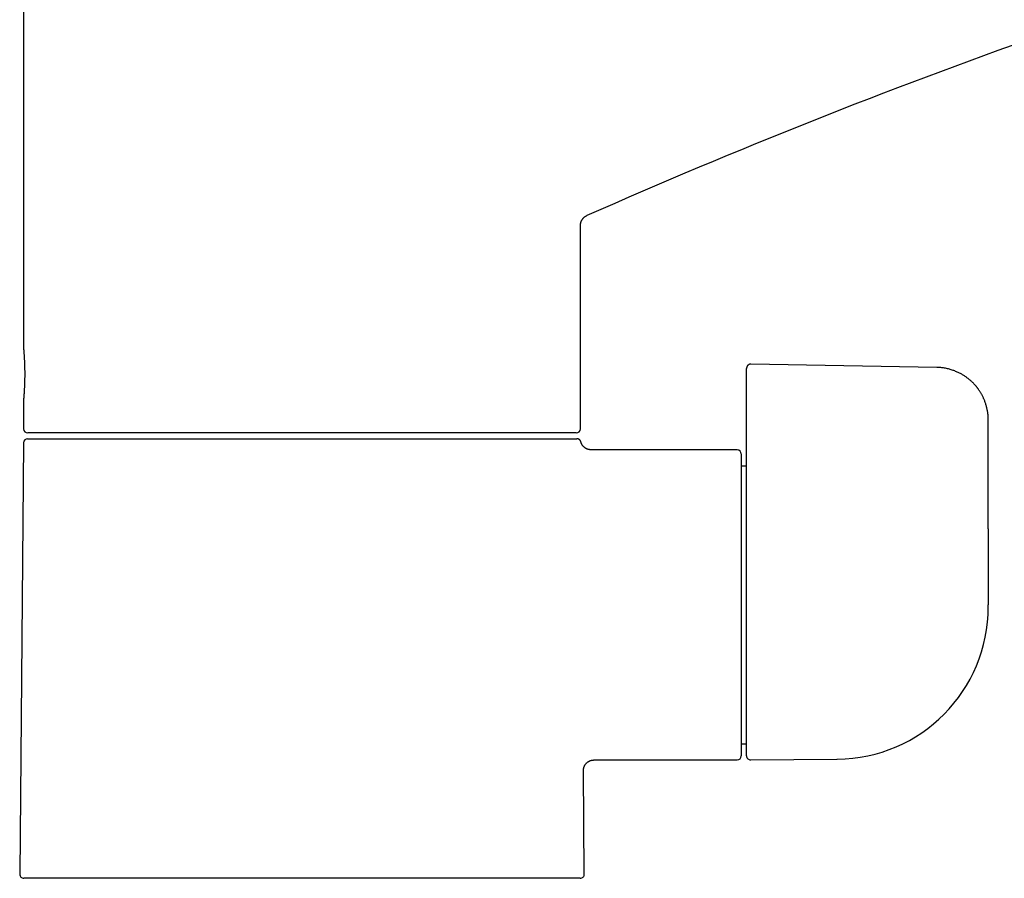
# Model space of a CAD drawing. Header units: millimetres. Extents: x 8 to 599, y 12 to 472.
# Tile 44 of 46: x 426 to 519, y 301 to 382. Entities that reach past the tile are written whole.
import ezdxf

# ---------------------------------------------------------------- set-up
doc = ezdxf.new("R2010")
doc.units = ezdxf.units.MM

msp = doc.modelspace()

# ---------------------------------------------------------------- linework, layer by layer
at = {"color": 7, "linetype": 'Continuous', "lineweight": 30}
for p, q in [((426.165, 388.749), (426.165, 351.225)), ((479.165, 343.525), (479.165, 362.875)), ((513.052, 349.361), (495.372, 349.67)), ((494.965, 347.25), (494.965, 349.267)), ((494.965, 342.889), (494.965, 347.25)), ((426.165, 346.226), (426.165, 343.525)), ((517.965, 333.998), (517.965, 344.362)), ((478.765, 343.125), (426.565, 343.125)), ((426.161, 342.144), (425.804, 301.179)), ((426.161, 342.179), (426.161, 342.179)), ((426.561, 342.575), (478.586, 342.575)), ((494.065, 341.525), (480.163, 341.525)), ((480.163, 341.523), (480.163, 341.523)), ((494.465, 341.125), (494.465, 312.425)), ((494.965, 312.429), (494.965, 340.591)), ((494.965, 339.975), (494.465, 339.975)), ((517.965, 326.6), (517.965, 326.785)), ((494.465, 313.575), (494.965, 313.575)), ((480.437, 312.028), (480.437, 312.028)), ((480.437, 312.025), (494.065, 312.025)), ((495.368, 312.029), (503.549, 312.1)), ((503.591, 312.101), (503.591, 312.101)), ((479.526, 301.179), (479.44, 311.017)), ((452.665, 300.775), (426.204, 300.775)), ((479.126, 300.775), (452.665, 300.775))]:
    msp.add_line(p, q, dxfattribs=at)
at = {"color": 7, "linetype": 'Continuous', "lineweight": 30, "flags": 128}
msp.add_lwpolyline([(517.965, 333.998), (517.965, 329.953), (517.964, 326.775)], dxfattribs=at)
at = {"color": 7, "linetype": 'Continuous', "lineweight": 30}
for centre, radius, start, end in [((728.27, -199), 615.214, 105.160512, 113.824845), ((426.565, 343.525), 0.4, 180, 270), ((478.765, 343.525), 0.4, 270, 0), ((426.561, 342.175), 0.4, 90, 179.5), ((494.065, 341.125), 0.4, 360, 90), ((503.465, 326.6), 14.5, 270.5, 0), ((494.065, 312.425), 0.4, 270, 0), ((495.365, 312.429), 0.4, 180, 270.5), ((426.204, 301.175), 0.4, 179.5, 270), ((479.126, 301.175), 0.4, 270, 0.5)]:
    msp.add_arc(centre, radius, start, end, dxfattribs=at)
for points, knots in [([(479.164, 362.875), (479.164, 362.899), (479.165, 362.947), (479.173, 363.016), (479.184, 363.08), (479.199, 363.139), (479.215, 363.191), (479.232, 363.238), (479.249, 363.279), (479.265, 363.313), (479.28, 363.344), (479.297, 363.374), (479.317, 363.407), (479.341, 363.444), (479.371, 363.485), (479.406, 363.529), (479.448, 363.574), (479.496, 363.621), (479.552, 363.667), (479.614, 363.711), (479.684, 363.754), (479.734, 363.777), (479.76, 363.79)], [0, 0, 0, 0, 0.063974, 0.124342, 0.180741, 0.232872, 0.280497, 0.323429, 0.361533, 0.39471, 0.422893, 0.451127, 0.484487, 0.52296, 0.566504, 0.615043, 0.668456, 0.726565, 0.789127, 0.855827, 0.926274, 1, 1, 1, 1]), ([(426.165, 351.225), (426.165, 351.223), (426.165, 351.22), (426.167, 351.201), (426.169, 351.172), (426.172, 351.134), (426.177, 351.085), (426.182, 351.026), (426.187, 350.957), (426.194, 350.879), (426.2, 350.793), (426.207, 350.698), (426.215, 350.594), (426.222, 350.481), (426.23, 350.362), (426.237, 350.236), (426.244, 350.104), (426.251, 349.967), (426.257, 349.823), (426.263, 349.675), (426.268, 349.522), (426.272, 349.367), (426.275, 349.21), (426.278, 349.05), (426.279, 348.889), (426.28, 348.726), (426.279, 348.563), (426.278, 348.402), (426.275, 348.243), (426.272, 348.085), (426.268, 347.929), (426.263, 347.777), (426.257, 347.629), (426.251, 347.486), (426.244, 347.347), (426.237, 347.215), (426.23, 347.089), (426.222, 346.97), (426.215, 346.858), (426.207, 346.754), (426.2, 346.659), (426.194, 346.571), (426.187, 346.493), (426.182, 346.425), (426.177, 346.366), (426.172, 346.317), (426.169, 346.278), (426.167, 346.249), (426.165, 346.231), (426.165, 346.227), (426.165, 346.226)], [0, 0, 0, 0, 0.020756, 0.0415581, 0.0624939, 0.0833665, 0.1041397, 0.124902, 0.1459384, 0.1667778, 0.1875073, 0.208215, 0.2289897, 0.2499192, 0.270937, 0.2917656, 0.3124922, 0.3332056, 0.3539943, 0.3749462, 0.3959017, 0.4166913, 0.4374035, 0.4581276, 0.4789529, 0.4999676, 0.5208696, 0.5416258, 0.5623253, 0.583058, 0.6039135, 0.6249797, 0.6457215, 0.6664998, 0.6874033, 0.7083402, 0.729156, 0.749938, 0.7706779, 0.7914807, 0.8124339, 0.8333569, 0.8541394, 0.8748696, 0.8959184, 0.9167722, 0.9375185, 0.958246, 0.9790438, 1, 1, 1, 1]), ([(495.372, 349.67), (495.357, 349.669), (495.327, 349.669), (495.284, 349.662), (495.244, 349.652), (495.208, 349.638), (495.176, 349.623), (495.147, 349.606), (495.122, 349.588), (495.1, 349.57), (495.083, 349.554), (495.069, 349.539), (495.055, 349.523), (495.041, 349.505), (495.025, 349.482), (495.009, 349.453), (494.996, 349.425), (494.986, 349.4), (494.98, 349.379), (494.974, 349.357), (494.969, 349.332), (494.966, 349.302), (494.965, 349.28), (494.965, 349.269)], [0, 0, 0, 0, 0.071722, 0.140564, 0.20563, 0.266157, 0.321524, 0.371263, 0.423052, 0.46648, 0.504273, 0.536747, 0.563889, 0.6003, 0.646028, 0.697896, 0.754213, 0.790461, 0.82493, 0.857765, 0.896775, 0.945976, 1, 1, 1, 1]), ([(517.965, 344.362), (517.964, 344.419), (517.963, 344.531), (517.954, 344.697), (517.94, 344.859), (517.921, 345.016), (517.898, 345.168), (517.872, 345.315), (517.841, 345.458), (517.806, 345.603), (517.766, 345.748), (517.722, 345.894), (517.674, 346.033), (517.625, 346.167), (517.573, 346.294), (517.52, 346.415), (517.465, 346.535), (517.406, 346.653), (517.345, 346.769), (517.284, 346.877), (517.223, 346.979), (517.163, 347.074), (517.105, 347.163), (517.049, 347.244), (516.997, 347.317), (516.948, 347.383), (516.901, 347.444), (516.854, 347.503), (516.806, 347.562), (516.752, 347.626), (516.692, 347.695), (516.624, 347.77), (516.55, 347.848), (516.47, 347.928), (516.383, 348.011), (516.29, 348.096), (516.193, 348.18), (516.092, 348.262), (515.988, 348.343), (515.878, 348.424), (515.761, 348.504), (515.638, 348.584), (515.509, 348.663), (515.374, 348.739), (515.234, 348.812), (515.088, 348.884), (514.935, 348.953), (514.776, 349.018), (514.609, 349.08), (514.438, 349.136), (514.261, 349.188), (514.079, 349.234), (513.891, 349.274), (513.712, 349.305), (513.541, 349.329), (513.381, 349.345), (513.218, 349.357), (513.108, 349.36), (513.052, 349.361)], [0, 0, 0, 0, 0.021958, 0.043376, 0.064262, 0.084621, 0.104457, 0.123777, 0.142583, 0.160879, 0.181168, 0.200801, 0.219782, 0.238115, 0.255803, 0.272852, 0.289263, 0.306892, 0.323731, 0.339784, 0.355055, 0.369548, 0.383265, 0.39621, 0.407399, 0.417944, 0.427844, 0.437189, 0.446949, 0.457394, 0.469569, 0.48256, 0.496369, 0.510998, 0.526429, 0.542655, 0.559675, 0.575972, 0.592933, 0.610558, 0.628845, 0.647793, 0.667401, 0.687131, 0.707485, 0.728459, 0.750053, 0.772264, 0.795092, 0.818535, 0.842105, 0.866267, 0.89102, 0.916369, 0.936709, 0.957423, 0.978518, 1, 1, 1, 1]), ([(494.965, 340.591), (494.965, 340.602), (494.965, 340.624), (494.965, 340.666), (494.965, 340.715), (494.965, 340.771), (494.965, 340.834), (494.965, 340.902), (494.965, 340.977), (494.965, 341.059), (494.965, 341.147), (494.965, 341.24), (494.965, 341.338), (494.965, 341.439), (494.965, 341.543), (494.965, 341.657), (494.965, 341.781), (494.965, 341.915), (494.965, 342.051), (494.965, 342.19), (494.965, 342.329), (494.965, 342.468), (494.965, 342.608), (494.965, 342.748), (494.965, 342.842), (494.965, 342.889)], [0, 0, 0, 0, 0.038989, 0.078144, 0.117383, 0.156614, 0.195745, 0.234792, 0.274146, 0.31357, 0.354877, 0.396083, 0.436998, 0.478011, 0.519102, 0.560236, 0.60958, 0.658802, 0.707914, 0.757128, 0.806419, 0.854869, 0.903317, 0.951712, 1, 1, 1, 1]), ([(478.586, 342.575), (478.601, 342.575), (478.631, 342.575), (478.673, 342.575), (478.711, 342.575), (478.745, 342.575), (478.772, 342.575), (478.793, 342.575), (478.806, 342.575), (478.811, 342.575), (478.81, 342.575), (478.81, 342.575)], [0, 0, 0, 0, 0.125583, 0.251174, 0.376749, 0.502291, 0.627798, 0.751038, 0.874278, 0.997563, 1, 1, 1, 1]), ([(479.197, 342.275), (479.192, 342.291), (479.183, 342.322), (479.164, 342.364), (479.142, 342.399), (479.12, 342.429), (479.098, 342.453), (479.079, 342.472), (479.059, 342.488), (479.037, 342.505), (479.011, 342.522), (478.979, 342.538), (478.945, 342.553), (478.905, 342.565), (478.859, 342.573), (478.827, 342.575), (478.81, 342.575)], [0, 0, 0, 0, 0.094354, 0.181924, 0.261392, 0.331768, 0.39237, 0.442776, 0.488931, 0.536246, 0.600965, 0.667319, 0.736101, 0.814499, 0.902964, 1, 1, 1, 1]), ([(480.165, 341.525), (480.138, 341.526), (480.086, 341.527), (480.009, 341.537), (479.936, 341.551), (479.868, 341.57), (479.805, 341.592), (479.748, 341.616), (479.697, 341.641), (479.652, 341.667), (479.613, 341.692), (479.579, 341.715), (479.548, 341.738), (479.517, 341.763), (479.484, 341.792), (479.449, 341.827), (479.411, 341.867), (479.373, 341.914), (479.334, 341.968), (479.296, 342.029), (479.261, 342.096), (479.23, 342.17), (479.208, 342.23), (479.2, 342.267), (479.198, 342.275)], [0, 0, 0, 0, 0.060938, 0.119834, 0.17627, 0.229867, 0.280297, 0.327282, 0.370592, 0.410046, 0.445506, 0.476868, 0.50423, 0.533199, 0.566512, 0.604152, 0.646074, 0.692198, 0.742399, 0.796497, 0.854255, 0.915367, 0.979463, 1, 1, 1, 1]), ([(479.44, 311.017), (479.441, 311.044), (479.441, 311.097), (479.45, 311.175), (479.464, 311.248), (479.483, 311.317), (479.505, 311.381), (479.529, 311.438), (479.554, 311.49), (479.58, 311.536), (479.605, 311.576), (479.629, 311.611), (479.652, 311.642), (479.678, 311.673), (479.707, 311.706), (479.742, 311.742), (479.783, 311.78), (479.831, 311.819), (479.885, 311.858), (479.946, 311.896), (480.015, 311.931), (480.09, 311.963), (480.171, 311.99), (480.257, 312.01), (480.347, 312.023), (480.409, 312.025), (480.44, 312.025)], [0, 0, 0, 0, 0.051319, 0.10095, 0.148534, 0.193745, 0.236302, 0.275964, 0.312533, 0.345854, 0.375805, 0.402298, 0.425414, 0.449889, 0.478034, 0.509836, 0.545255, 0.584223, 0.626629, 0.672321, 0.721091, 0.772677, 0.826758, 0.88296, 0.940861, 1, 1, 1, 1])]:
    msp.add_open_spline(points, degree=3, knots=knots, dxfattribs=at)

doc.saveas('drawing.dxf')
